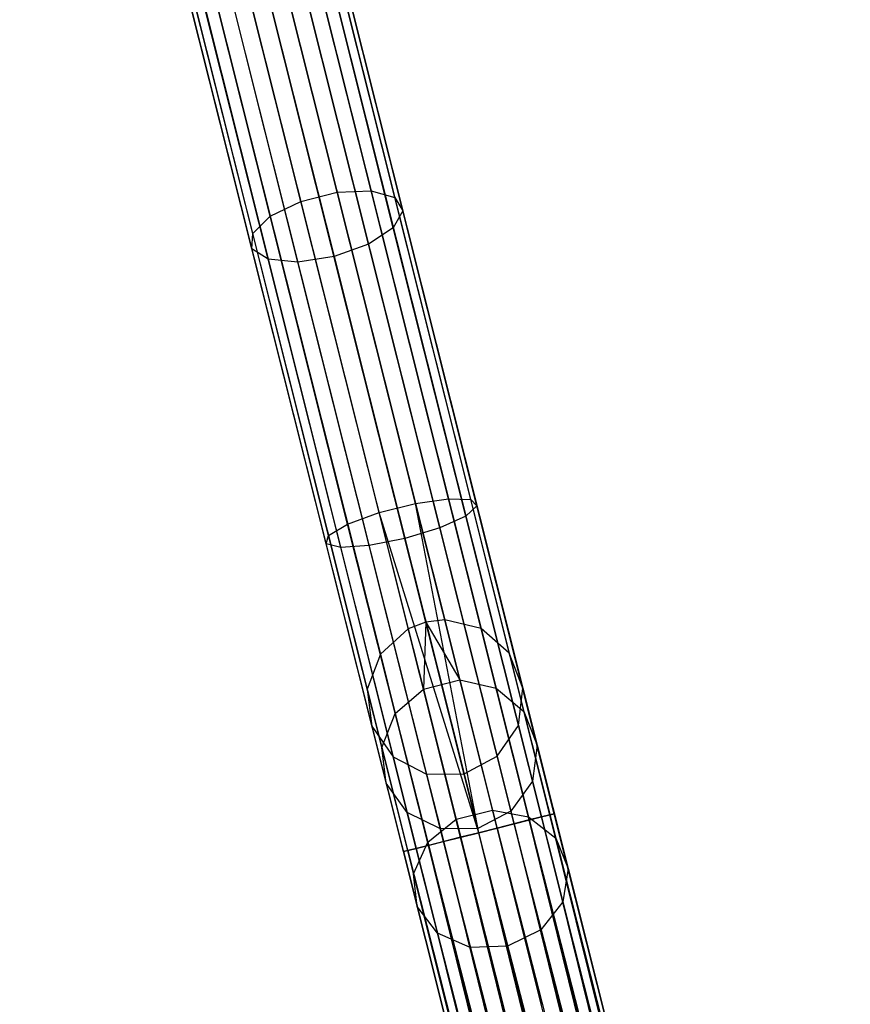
# Model space of a CAD drawing. Extents: x -102 to 101, y -101 to 102.
# Tile 123 of 256: x -26 to -16, y 76 to 88. Entities that reach past the tile are written whole.
import ezdxf

# ---------------------------------------------------------------- set-up
doc = ezdxf.new("R2010")
doc.units = 0
doc.header["$LTSCALE"] = 25.4
doc.layers.get('0').update_dxf_attribs({"linetype": 'CONTINUOUS'})

# ---------------------------------------------------------------- blocks, each defined once
blk = doc.blocks.new('NL2500012268_STL')
at = {"color": 0}
for p, q in [((82.285, 80.886, 46.035), (77.85, 98.518, 306.035)), ((82.285, 80.886, 46.035), (77.85, 98.518, 306.035)), ((78.089, 98.549, 306.037), (82.524, 80.917, 46.037)), ((78.089, 98.549, 306.037), (82.524, 80.917, 46.037)), ((77.625, 98.432, 306.037), (82.06, 80.8, 46.037)), ((77.625, 98.432, 306.037), (82.06, 80.8, 46.037)), ((78.555, 98.437, 306.053), (82.989, 80.805, 46.053)), ((78.555, 98.437, 306.053), (82.989, 80.805, 46.053)), ((77.268, 98.113, 306.053), (81.703, 80.481, 46.053)), ((77.268, 98.113, 306.053), (81.703, 80.481, 46.053)), ((78.914, 98.122, 306.08), (83.349, 80.49, 46.08)), ((78.914, 98.122, 306.08), (83.349, 80.49, 46.08)), ((77.101, 97.666, 306.08), (81.535, 80.034, 46.08)), ((77.101, 97.666, 306.08), (81.535, 80.034, 46.08)), ((79.086, 97.676, 306.113), (83.52, 80.045, 46.113)), ((79.086, 97.676, 306.113), (83.52, 80.045, 46.113)), ((77.16, 97.192, 306.113), (81.595, 79.56, 46.113)), ((77.16, 97.192, 306.113), (81.595, 79.56, 46.113)), ((79.03, 97.202, 306.145), (83.465, 79.57, 46.145)), ((79.03, 97.202, 306.145), (83.465, 79.57, 46.145)), ((77.434, 96.801, 306.145), (81.868, 79.169, 46.145)), ((77.434, 96.801, 306.145), (81.868, 79.169, 46.145)), ((78.76, 96.808, 306.167), (83.194, 79.176, 46.167)), ((78.76, 96.808, 306.167), (83.194, 79.176, 46.167)), ((77.858, 96.581, 306.167), (82.293, 78.949, 46.167)), ((77.858, 96.581, 306.167), (82.293, 78.949, 46.167)), ((78.337, 96.583, 306.175), (82.772, 78.952, 46.175)), ((78.337, 96.583, 306.175), (82.772, 78.952, 46.175)), ((81.152, 86.37, 326.732), (80.24, 89.998, 324.626)), ((81.152, 86.37, 326.732), (80.24, 89.998, 324.626)), ((81.585, 86.388, 326.528), (80.682, 89.977, 324.444)), ((81.585, 86.388, 326.528), (80.682, 89.977, 324.444)), ((80.688, 86.253, 326.732), (79.776, 89.882, 324.626)), ((80.688, 86.253, 326.732), (79.776, 89.882, 324.626)), ((81.887, 86.302, 326.166), (81.001, 89.823, 324.122)), ((81.887, 86.302, 326.166), (81.001, 89.823, 324.122)), ((80.299, 86.064, 326.528), (79.396, 89.654, 324.444)), ((80.299, 86.064, 326.528), (79.396, 89.654, 324.444)), ((81.989, 86.132, 325.731), (81.124, 89.571, 323.734)), ((81.989, 86.132, 325.731), (81.124, 89.571, 323.734)), ((80.074, 85.845, 326.166), (79.188, 89.367, 324.122)), ((80.074, 85.845, 326.166), (79.188, 89.367, 324.122)), ((81.868, 85.917, 325.32), (81.023, 89.279, 323.369)), ((81.868, 85.917, 325.32), (81.023, 89.279, 323.369)), ((80.064, 85.648, 325.731), (79.199, 89.087, 323.734)), ((80.064, 85.648, 325.731), (79.199, 89.087, 323.734)), ((81.552, 85.707, 325.029), (80.72, 89.014, 323.11)), ((81.552, 85.707, 325.029), (80.72, 89.014, 323.11)), ((80.272, 85.516, 325.32), (79.426, 88.878, 323.369)), ((80.272, 85.516, 325.32), (79.426, 88.878, 323.369)), ((80.285, 88.837, 323.016), (81.112, 85.55, 324.924)), ((80.285, 88.837, 323.016), (81.112, 85.55, 324.924)), ((80.65, 85.481, 325.029), (79.819, 88.788, 323.11)), ((80.65, 85.481, 325.029), (79.819, 88.788, 323.11)), ((80.688, 86.253, 326.732), (81.152, 86.37, 326.732)), ((80.688, 86.253, 326.732), (81.152, 86.37, 326.732)), ((81.152, 86.37, 326.732), (81.585, 86.388, 326.528)), ((81.152, 86.37, 326.732), (81.585, 86.388, 326.528)), ((82.15, 82.402, 328.032), (81.152, 86.37, 326.732)), ((82.15, 82.402, 328.032), (81.152, 86.37, 326.732)), ((81.585, 86.388, 326.528), (81.887, 86.302, 326.166)), ((82.573, 82.462, 327.814), (81.585, 86.388, 326.528)), ((82.573, 82.462, 327.814), (81.585, 86.388, 326.528)), ((81.585, 86.388, 326.528), (81.887, 86.302, 326.166)), ((81.887, 86.302, 326.166), (81.989, 86.132, 325.731)), ((82.856, 82.45, 327.428), (81.887, 86.302, 326.166)), ((82.856, 82.45, 327.428), (81.887, 86.302, 326.166)), ((81.887, 86.302, 326.166), (81.989, 86.132, 325.731)), ((80.299, 86.064, 326.528), (80.688, 86.253, 326.732)), ((80.299, 86.064, 326.528), (80.688, 86.253, 326.732)), ((81.686, 82.285, 328.032), (80.688, 86.253, 326.732)), ((81.686, 82.285, 328.032), (80.688, 86.253, 326.732)), ((80.074, 85.845, 326.166), (80.299, 86.064, 326.528)), ((80.074, 85.845, 326.166), (80.299, 86.064, 326.528)), ((81.286, 82.138, 327.814), (80.299, 86.064, 326.528)), ((81.286, 82.138, 327.814), (80.299, 86.064, 326.528)), ((81.989, 86.132, 325.731), (81.868, 85.917, 325.32)), ((81.989, 86.132, 325.731), (81.868, 85.917, 325.32)), ((82.935, 82.37, 326.963), (81.989, 86.132, 325.731)), ((82.935, 82.37, 326.963), (81.989, 86.132, 325.731)), ((81.868, 85.917, 325.32), (81.552, 85.707, 325.029)), ((81.868, 85.917, 325.32), (81.552, 85.707, 325.029)), ((82.793, 82.241, 326.525), (81.868, 85.917, 325.32)), ((82.793, 82.241, 326.525), (81.868, 85.917, 325.32)), ((80.064, 85.648, 325.731), (80.074, 85.845, 326.166)), ((80.064, 85.648, 325.731), (80.074, 85.845, 326.166)), ((81.042, 81.994, 327.428), (80.074, 85.845, 326.166)), ((81.042, 81.994, 327.428), (80.074, 85.845, 326.166)), ((81.552, 85.707, 325.029), (81.112, 85.55, 324.924)), ((81.552, 85.707, 325.029), (81.112, 85.55, 324.924)), ((82.461, 82.091, 326.214), (81.552, 85.707, 325.029)), ((82.461, 82.091, 326.214), (81.552, 85.707, 325.029)), ((80.272, 85.516, 325.32), (80.064, 85.648, 325.731)), ((81.01, 81.886, 326.963), (80.064, 85.648, 325.731)), ((80.272, 85.516, 325.32), (80.064, 85.648, 325.731)), ((81.01, 81.886, 326.963), (80.064, 85.648, 325.731)), ((81.112, 85.55, 324.924), (80.65, 85.481, 325.029)), ((81.112, 85.55, 324.924), (80.65, 85.481, 325.029)), ((81.112, 85.55, 324.924), (82.016, 81.955, 326.102)), ((81.112, 85.55, 324.924), (82.016, 81.955, 326.102)), ((80.65, 85.481, 325.029), (80.272, 85.516, 325.32)), ((81.197, 81.839, 326.525), (80.272, 85.516, 325.32)), ((80.65, 85.481, 325.029), (80.272, 85.516, 325.32)), ((81.197, 81.839, 326.525), (80.272, 85.516, 325.32)), ((81.56, 81.864, 326.214), (80.65, 85.481, 325.029)), ((81.56, 81.864, 326.214), (80.65, 85.481, 325.029)), ((81.686, 82.285, 328.032), (82.15, 82.402, 328.032)), ((81.686, 82.285, 328.032), (82.15, 82.402, 328.032)), ((82.15, 82.402, 328.032), (82.573, 82.462, 327.814)), ((82.15, 82.402, 328.032), (82.573, 82.462, 327.814)), ((82.96, 78.202, 328.5), (82.15, 82.402, 328.032)), ((82.96, 78.202, 328.5), (82.15, 82.402, 328.032)), ((83.192, 78.261, 328.471), (82.15, 82.402, 328.032)), ((83.192, 78.261, 328.471), (82.15, 82.402, 328.032)), ((82.573, 82.462, 327.814), (82.856, 82.45, 327.428)), ((83.603, 78.364, 328.249), (82.573, 82.462, 327.814)), ((83.603, 78.364, 328.249), (82.573, 82.462, 327.814)), ((82.573, 82.462, 327.814), (82.856, 82.45, 327.428)), ((82.856, 82.45, 327.428), (82.935, 82.37, 326.963)), ((83.867, 78.43, 327.855), (82.856, 82.45, 327.428)), ((83.867, 78.43, 327.855), (82.856, 82.45, 327.428)), ((82.856, 82.45, 327.428), (82.935, 82.37, 326.963)), ((81.286, 82.138, 327.814), (81.686, 82.285, 328.032)), ((81.286, 82.138, 327.814), (81.686, 82.285, 328.032)), ((82.728, 78.144, 328.471), (81.686, 82.285, 328.032)), ((82.728, 78.144, 328.471), (81.686, 82.285, 328.032)), ((82.96, 78.202, 328.5), (81.686, 82.285, 328.032)), ((82.96, 78.202, 328.5), (81.686, 82.285, 328.032)), ((82.935, 82.37, 326.963), (82.793, 82.241, 326.525)), ((82.935, 82.37, 326.963), (82.793, 82.241, 326.525)), ((83.923, 78.444, 327.379), (82.935, 82.37, 326.963)), ((83.923, 78.444, 327.379), (82.935, 82.37, 326.963)), ((81.042, 81.994, 327.428), (81.286, 82.138, 327.814)), ((81.042, 81.994, 327.428), (81.286, 82.138, 327.814)), ((82.317, 78.04, 328.249), (81.286, 82.138, 327.814)), ((82.317, 78.04, 328.249), (81.286, 82.138, 327.814)), ((82.793, 82.241, 326.525), (82.461, 82.091, 326.214)), ((82.793, 82.241, 326.525), (82.461, 82.091, 326.214)), ((83.758, 78.403, 326.932), (82.793, 82.241, 326.525)), ((83.758, 78.403, 326.932), (82.793, 82.241, 326.525)), ((82.461, 82.091, 326.214), (82.016, 81.955, 326.102)), ((82.461, 82.091, 326.214), (82.016, 81.955, 326.102)), ((83.411, 78.316, 326.615), (82.461, 82.091, 326.214)), ((83.411, 78.316, 326.615), (82.461, 82.091, 326.214)), ((81.01, 81.886, 326.963), (81.042, 81.994, 327.428)), ((81.01, 81.886, 326.963), (81.042, 81.994, 327.428)), ((81.197, 81.839, 326.525), (81.01, 81.886, 326.963)), ((81.997, 77.96, 327.379), (81.01, 81.886, 326.963)), ((81.197, 81.839, 326.525), (81.01, 81.886, 326.963)), ((81.997, 77.96, 327.379), (81.01, 81.886, 326.963)), ((82.053, 77.974, 327.855), (81.042, 81.994, 327.428)), ((82.053, 77.974, 327.855), (81.042, 81.994, 327.428)), ((82.016, 81.955, 326.102), (81.56, 81.864, 326.214)), ((82.016, 81.955, 326.102), (81.56, 81.864, 326.214)), ((82.96, 78.202, 326.5), (82.016, 81.955, 326.102)), ((82.96, 78.202, 326.5), (82.016, 81.955, 326.102)), ((81.56, 81.864, 326.214), (81.197, 81.839, 326.525)), ((81.56, 81.864, 326.214), (81.197, 81.839, 326.525)), ((82.162, 78.001, 326.932), (81.197, 81.839, 326.525)), ((82.162, 78.001, 326.932), (81.197, 81.839, 326.525)), ((82.509, 78.089, 326.615), (81.56, 81.864, 326.214)), ((82.509, 78.089, 326.615), (81.56, 81.864, 326.214)), ((82.285, 80.886, 46.035), (82.06, 80.8, 46.037)), ((82.285, 80.886, 46.035), (82.06, 80.8, 46.037)), ((82.285, 80.886, 46.035), (82.253, 80.033, 41.619)), ((82.285, 80.886, 46.035), (82.253, 80.033, 41.619)), ((82.524, 80.917, 46.037), (82.285, 80.886, 46.035)), ((82.524, 80.917, 46.037), (82.285, 80.886, 46.035)), ((82.285, 80.886, 46.035), (82.717, 80.15, 41.619)), ((82.285, 80.886, 46.035), (82.717, 80.15, 41.619)), ((82.989, 80.805, 46.053), (82.524, 80.917, 46.037)), ((82.524, 80.917, 46.037), (82.717, 80.15, 41.619)), ((82.524, 80.917, 46.037), (82.717, 80.15, 41.619)), ((82.989, 80.805, 46.053), (82.524, 80.917, 46.037)), ((82.06, 80.8, 46.037), (81.703, 80.481, 46.053)), ((82.06, 80.8, 46.037), (81.703, 80.481, 46.053)), ((82.06, 80.8, 46.037), (82.253, 80.033, 41.619)), ((82.06, 80.8, 46.037), (82.253, 80.033, 41.619)), ((83.349, 80.49, 46.08), (82.989, 80.805, 46.053)), ((82.989, 80.805, 46.053), (83.18, 80.047, 41.682)), ((82.989, 80.805, 46.053), (83.18, 80.047, 41.682)), ((83.349, 80.49, 46.08), (82.989, 80.805, 46.053)), ((81.703, 80.481, 46.053), (81.535, 80.034, 46.08)), ((81.703, 80.481, 46.053), (81.535, 80.034, 46.08)), ((81.703, 80.481, 46.053), (81.894, 79.723, 41.682)), ((81.703, 80.481, 46.053), (81.894, 79.723, 41.682)), ((83.52, 80.045, 46.113), (83.349, 80.49, 46.08)), ((83.349, 80.49, 46.08), (83.536, 79.746, 41.792)), ((83.349, 80.49, 46.08), (83.536, 79.746, 41.792)), ((83.52, 80.045, 46.113), (83.349, 80.49, 46.08)), ((82.253, 80.033, 41.619), (82.717, 80.15, 41.619)), ((82.253, 80.033, 41.619), (82.717, 80.15, 41.619)), ((82.717, 80.15, 41.619), (83.135, 78.49, 37.471)), ((82.717, 80.15, 41.619), (83.135, 78.49, 37.471)), ((82.717, 80.15, 41.619), (83.18, 80.047, 41.682)), ((82.717, 80.15, 41.619), (83.18, 80.047, 41.682)), ((81.535, 80.034, 46.08), (81.595, 79.56, 46.113)), ((81.535, 80.034, 46.08), (81.595, 79.56, 46.113)), ((81.535, 80.034, 46.08), (81.722, 79.29, 41.792)), ((81.535, 80.034, 46.08), (81.722, 79.29, 41.792)), ((81.894, 79.723, 41.682), (82.253, 80.033, 41.619)), ((81.894, 79.723, 41.682), (82.253, 80.033, 41.619)), ((82.253, 80.033, 41.619), (82.67, 78.373, 37.471)), ((82.253, 80.033, 41.619), (82.67, 78.373, 37.471)), ((83.18, 80.047, 41.682), (83.593, 78.404, 37.577)), ((83.18, 80.047, 41.682), (83.593, 78.404, 37.577)), ((83.18, 80.047, 41.682), (83.536, 79.746, 41.792)), ((83.18, 80.047, 41.682), (83.536, 79.746, 41.792)), ((83.465, 79.57, 46.145), (83.52, 80.045, 46.113)), ((83.465, 79.57, 46.145), (83.52, 80.045, 46.113)), ((83.52, 80.045, 46.113), (83.703, 79.318, 41.925)), ((83.52, 80.045, 46.113), (83.703, 79.318, 41.925)), ((81.722, 79.29, 41.792), (81.894, 79.723, 41.682)), ((81.722, 79.29, 41.792), (81.894, 79.723, 41.682)), ((81.894, 79.723, 41.682), (82.307, 78.08, 37.577)), ((81.894, 79.723, 41.682), (82.307, 78.08, 37.577)), ((83.536, 79.746, 41.792), (83.941, 78.134, 37.765)), ((83.536, 79.746, 41.792), (83.941, 78.134, 37.765)), ((83.536, 79.746, 41.792), (83.703, 79.318, 41.925)), ((83.536, 79.746, 41.792), (83.703, 79.318, 41.925)), ((81.595, 79.56, 46.113), (81.868, 79.169, 46.145)), ((81.595, 79.56, 46.113), (81.868, 79.169, 46.145)), ((81.595, 79.56, 46.113), (81.778, 78.834, 41.925)), ((81.595, 79.56, 46.113), (81.778, 78.834, 41.925)), ((83.194, 79.176, 46.167), (83.465, 79.57, 46.145)), ((83.194, 79.176, 46.167), (83.465, 79.57, 46.145)), ((83.465, 79.57, 46.145), (83.643, 78.86, 42.051)), ((83.465, 79.57, 46.145), (83.643, 78.86, 42.051)), ((81.778, 78.834, 41.925), (81.722, 79.29, 41.792)), ((81.722, 79.29, 41.792), (82.128, 77.678, 37.765)), ((81.722, 79.29, 41.792), (82.128, 77.678, 37.765)), ((81.778, 78.834, 41.925), (81.722, 79.29, 41.792)), ((83.703, 79.318, 41.925), (83.643, 78.86, 42.051)), ((83.703, 79.318, 41.925), (83.643, 78.86, 42.051)), ((83.703, 79.318, 41.925), (84.099, 77.744, 37.993)), ((83.703, 79.318, 41.925), (84.099, 77.744, 37.993)), ((81.868, 79.169, 46.145), (82.293, 78.949, 46.167)), ((81.868, 79.169, 46.145), (82.293, 78.949, 46.167)), ((81.868, 79.169, 46.145), (82.047, 78.458, 42.051)), ((81.868, 79.169, 46.145), (82.047, 78.458, 42.051)), ((82.772, 78.952, 46.175), (83.194, 79.176, 46.167)), ((82.772, 78.952, 46.175), (83.194, 79.176, 46.167)), ((83.194, 79.176, 46.167), (83.37, 78.477, 42.14)), ((83.194, 79.176, 46.167), (83.37, 78.477, 42.14)), ((82.293, 78.949, 46.167), (82.772, 78.952, 46.175)), ((82.293, 78.949, 46.167), (82.772, 78.952, 46.175)), ((82.293, 78.949, 46.167), (82.469, 78.25, 42.14)), ((82.293, 78.949, 46.167), (82.469, 78.25, 42.14)), ((82.772, 78.952, 46.175), (82.946, 78.257, 42.172)), ((82.772, 78.952, 46.175), (82.946, 78.257, 42.172)), ((82.047, 78.458, 42.051), (81.778, 78.834, 41.925)), ((81.778, 78.834, 41.925), (82.174, 77.259, 37.993)), ((81.778, 78.834, 41.925), (82.174, 77.259, 37.993)), ((82.047, 78.458, 42.051), (81.778, 78.834, 41.925)), ((83.643, 78.86, 42.051), (83.37, 78.477, 42.14)), ((83.643, 78.86, 42.051), (83.37, 78.477, 42.14)), ((83.643, 78.86, 42.051), (84.03, 77.321, 38.207)), ((83.643, 78.86, 42.051), (84.03, 77.321, 38.207)), ((82.469, 78.25, 42.14), (82.047, 78.458, 42.051)), ((82.047, 78.458, 42.051), (82.434, 76.92, 38.207)), ((82.047, 78.458, 42.051), (82.434, 76.92, 38.207)), ((82.469, 78.25, 42.14), (82.047, 78.458, 42.051)), ((82.307, 78.08, 37.577), (82.67, 78.373, 37.471)), ((82.307, 78.08, 37.577), (82.67, 78.373, 37.471)), ((82.67, 78.373, 37.471), (83.135, 78.49, 37.471)), ((82.67, 78.373, 37.471), (83.135, 78.49, 37.471)), ((82.67, 78.373, 37.471), (83.294, 75.894, 33.781)), ((82.67, 78.373, 37.471), (83.294, 75.894, 33.781)), ((83.37, 78.477, 42.14), (82.946, 78.257, 42.172)), ((83.37, 78.477, 42.14), (82.946, 78.257, 42.172)), ((83.135, 78.49, 37.471), (83.758, 76.011, 33.781)), ((83.135, 78.49, 37.471), (83.758, 76.011, 33.781)), ((83.135, 78.49, 37.471), (83.593, 78.404, 37.577)), ((83.135, 78.49, 37.471), (83.593, 78.404, 37.577)), ((83.37, 78.477, 42.14), (83.751, 76.963, 38.358)), ((83.37, 78.477, 42.14), (83.751, 76.963, 38.358)), ((83.411, 78.316, 326.615), (83.758, 78.403, 326.932)), ((83.411, 78.316, 326.615), (83.758, 78.403, 326.932)), ((83.593, 78.404, 37.577), (84.21, 75.951, 33.927)), ((83.593, 78.404, 37.577), (84.21, 75.951, 33.927)), ((83.593, 78.404, 37.577), (83.941, 78.134, 37.765)), ((83.593, 78.404, 37.577), (83.941, 78.134, 37.765)), ((83.867, 78.43, 327.855), (83.603, 78.364, 328.249)), ((83.867, 78.43, 327.855), (83.603, 78.364, 328.249)), ((83.758, 78.403, 326.932), (83.923, 78.444, 327.379)), ((83.758, 78.403, 326.932), (83.923, 78.444, 327.379)), ((83.758, 78.403, 326.932), (92.721, 42.112, 326.751)), ((92.985, 42.178, 327.145), (83.758, 78.403, 326.932)), ((92.985, 42.178, 327.145), (83.758, 78.403, 326.932)), ((92.876, 42.151, 326.932), (83.758, 78.403, 326.932)), ((92.876, 42.151, 326.932), (83.758, 78.403, 326.932)), ((83.758, 78.403, 326.932), (92.721, 42.112, 326.751)), ((83.923, 78.444, 327.379), (83.867, 78.43, 327.855)), ((83.923, 78.444, 327.379), (83.867, 78.43, 327.855)), ((83.867, 78.43, 327.855), (93.041, 42.192, 327.621)), ((92.876, 42.151, 328.068), (83.867, 78.43, 327.855)), ((92.876, 42.151, 328.068), (83.867, 78.43, 327.855)), ((92.985, 42.178, 327.855), (83.867, 78.43, 327.855)), ((92.985, 42.178, 327.855), (83.867, 78.43, 327.855)), ((83.867, 78.43, 327.855), (93.041, 42.192, 327.621)), ((93.041, 42.192, 327.379), (83.923, 78.444, 327.379)), ((93.041, 42.192, 327.621), (83.923, 78.444, 327.379)), ((83.923, 78.444, 327.379), (92.985, 42.178, 327.145)), ((93.041, 42.192, 327.621), (83.923, 78.444, 327.379)), ((93.041, 42.192, 327.379), (83.923, 78.444, 327.379)), ((83.923, 78.444, 327.379), (92.985, 42.178, 327.145)), ((82.946, 78.257, 42.172), (82.469, 78.25, 42.14)), ((82.946, 78.257, 42.172), (82.469, 78.25, 42.14)), ((82.469, 78.25, 42.14), (82.849, 76.737, 38.358)), ((82.469, 78.25, 42.14), (82.849, 76.737, 38.358)), ((83.325, 76.753, 38.413), (82.946, 78.257, 42.172)), ((83.325, 76.753, 38.413), (82.946, 78.257, 42.172)), ((82.96, 78.202, 326.5), (83.411, 78.316, 326.615)), ((82.96, 78.202, 326.5), (83.411, 78.316, 326.615)), ((83.192, 78.261, 328.471), (82.96, 78.202, 328.5)), ((83.192, 78.261, 328.471), (82.96, 78.202, 328.5)), ((83.603, 78.364, 328.249), (83.192, 78.261, 328.471)), ((83.603, 78.364, 328.249), (83.192, 78.261, 328.471)), ((83.192, 78.261, 328.471), (92.528, 42.064, 328.385)), ((92.31, 42.009, 328.471), (83.192, 78.261, 328.471)), ((92.31, 42.009, 328.471), (83.192, 78.261, 328.471)), ((83.192, 78.261, 328.471), (92.528, 42.064, 328.385)), ((83.411, 78.316, 326.615), (92.31, 42.009, 326.529)), ((92.721, 42.112, 326.751), (83.411, 78.316, 326.615)), ((92.721, 42.112, 326.751), (83.411, 78.316, 326.615)), ((92.528, 42.064, 326.615), (83.411, 78.316, 326.615)), ((92.528, 42.064, 326.615), (83.411, 78.316, 326.615)), ((83.411, 78.316, 326.615), (92.31, 42.009, 326.529)), ((83.603, 78.364, 328.249), (92.876, 42.151, 328.068)), ((92.528, 42.064, 328.385), (83.603, 78.364, 328.249)), ((92.528, 42.064, 328.385), (83.603, 78.364, 328.249)), ((92.721, 42.112, 328.249), (83.603, 78.364, 328.249)), ((92.721, 42.112, 328.249), (83.603, 78.364, 328.249)), ((83.603, 78.364, 328.249), (92.876, 42.151, 328.068)), ((82.728, 78.144, 328.471), (82.317, 78.04, 328.249)), ((82.728, 78.144, 328.471), (82.317, 78.04, 328.249)), ((82.509, 78.089, 326.615), (82.96, 78.202, 326.5)), ((82.509, 78.089, 326.615), (82.96, 78.202, 326.5)), ((82.96, 78.202, 328.5), (82.728, 78.144, 328.471)), ((82.96, 78.202, 328.5), (82.728, 78.144, 328.471)), ((91.627, 41.837, 328.385), (82.728, 78.144, 328.471)), ((91.627, 41.837, 328.385), (82.728, 78.144, 328.471)), ((91.846, 41.892, 328.471), (82.728, 78.144, 328.471)), ((91.846, 41.892, 328.471), (82.728, 78.144, 328.471)), ((92.31, 42.009, 326.529), (82.96, 78.202, 326.5)), ((92.078, 41.95, 328.5), (82.96, 78.202, 328.5)), ((92.078, 41.95, 328.5), (82.96, 78.202, 328.5)), ((92.078, 41.95, 326.5), (82.96, 78.202, 326.5)), ((92.31, 42.009, 326.529), (82.96, 78.202, 326.5)), ((92.078, 41.95, 326.5), (82.96, 78.202, 326.5)), ((91.846, 41.892, 326.529), (82.96, 78.202, 326.5)), ((91.846, 41.892, 326.529), (82.96, 78.202, 326.5)), ((83.941, 78.134, 37.765), (84.546, 75.728, 34.185)), ((83.941, 78.134, 37.765), (84.546, 75.728, 34.185)), ((83.941, 78.134, 37.765), (84.099, 77.744, 37.993)), ((83.941, 78.134, 37.765), (84.099, 77.744, 37.993)), ((81.997, 77.96, 327.379), (82.162, 78.001, 326.932)), ((81.997, 77.96, 327.379), (82.162, 78.001, 326.932)), ((82.317, 78.04, 328.249), (82.053, 77.974, 327.855)), ((82.317, 78.04, 328.249), (82.053, 77.974, 327.855)), ((82.128, 77.678, 37.765), (82.307, 78.08, 37.577)), ((82.128, 77.678, 37.765), (82.307, 78.08, 37.577)), ((82.162, 78.001, 326.932), (82.509, 78.089, 326.615)), ((82.162, 78.001, 326.932), (82.509, 78.089, 326.615)), ((82.162, 78.001, 326.932), (91.171, 41.722, 327.145)), ((91.435, 41.789, 326.751), (82.162, 78.001, 326.932)), ((91.435, 41.789, 326.751), (82.162, 78.001, 326.932)), ((91.28, 41.75, 326.932), (82.162, 78.001, 326.932)), ((91.28, 41.75, 326.932), (82.162, 78.001, 326.932)), ((82.162, 78.001, 326.932), (91.171, 41.722, 327.145)), ((82.307, 78.08, 37.577), (82.924, 75.628, 33.927)), ((82.307, 78.08, 37.577), (82.924, 75.628, 33.927)), ((82.317, 78.04, 328.249), (91.627, 41.837, 328.385)), ((91.28, 41.75, 328.068), (82.317, 78.04, 328.249)), ((91.28, 41.75, 328.068), (82.317, 78.04, 328.249)), ((91.435, 41.789, 328.249), (82.317, 78.04, 328.249)), ((91.435, 41.789, 328.249), (82.317, 78.04, 328.249)), ((82.317, 78.04, 328.249), (91.627, 41.837, 328.385)), ((82.509, 78.089, 326.615), (91.435, 41.789, 326.751)), ((91.846, 41.892, 326.529), (82.509, 78.089, 326.615)), ((91.846, 41.892, 326.529), (82.509, 78.089, 326.615)), ((91.627, 41.837, 326.615), (82.509, 78.089, 326.615)), ((91.627, 41.837, 326.615), (82.509, 78.089, 326.615)), ((82.509, 78.089, 326.615), (91.435, 41.789, 326.751)), ((82.053, 77.974, 327.855), (81.997, 77.96, 327.379)), ((82.053, 77.974, 327.855), (81.997, 77.96, 327.379)), ((81.997, 77.96, 327.379), (91.115, 41.708, 327.621)), ((91.115, 41.708, 327.379), (81.997, 77.96, 327.379)), ((81.997, 77.96, 327.379), (91.115, 41.708, 327.621)), ((91.171, 41.722, 327.145), (81.997, 77.96, 327.379)), ((91.171, 41.722, 327.145), (81.997, 77.96, 327.379)), ((91.115, 41.708, 327.379), (81.997, 77.96, 327.379)), ((82.053, 77.974, 327.855), (91.28, 41.75, 328.068)), ((91.115, 41.708, 327.621), (82.053, 77.974, 327.855)), ((91.115, 41.708, 327.621), (82.053, 77.974, 327.855)), ((91.171, 41.722, 327.855), (82.053, 77.974, 327.855)), ((91.171, 41.722, 327.855), (82.053, 77.974, 327.855)), ((82.053, 77.974, 327.855), (91.28, 41.75, 328.068)), ((84.099, 77.744, 37.993), (84.03, 77.321, 38.207)), ((84.099, 77.744, 37.993), (84.03, 77.321, 38.207)), ((84.099, 77.744, 37.993), (84.69, 75.394, 34.495)), ((84.099, 77.744, 37.993), (84.69, 75.394, 34.495)), ((82.174, 77.259, 37.993), (82.128, 77.678, 37.765)), ((82.128, 77.678, 37.765), (82.733, 75.272, 34.185)), ((82.128, 77.678, 37.765), (82.733, 75.272, 34.185)), ((82.174, 77.259, 37.993), (82.128, 77.678, 37.765)), ((82.434, 76.92, 38.207), (82.174, 77.259, 37.993)), ((82.174, 77.259, 37.993), (82.764, 74.91, 34.495)), ((82.174, 77.259, 37.993), (82.764, 74.91, 34.495)), ((82.434, 76.92, 38.207), (82.174, 77.259, 37.993)), ((84.03, 77.321, 38.207), (83.751, 76.963, 38.358)), ((84.03, 77.321, 38.207), (83.751, 76.963, 38.358)), ((84.03, 77.321, 38.207), (84.608, 75.024, 34.788)), ((84.03, 77.321, 38.207), (84.608, 75.024, 34.788)), ((82.849, 76.737, 38.358), (82.434, 76.92, 38.207)), ((82.434, 76.92, 38.207), (83.012, 74.623, 34.788)), ((82.434, 76.92, 38.207), (83.012, 74.623, 34.788)), ((82.849, 76.737, 38.358), (82.434, 76.92, 38.207)), ((83.751, 76.963, 38.358), (83.325, 76.753, 38.413)), ((83.751, 76.963, 38.358), (83.325, 76.753, 38.413)), ((83.751, 76.963, 38.358), (84.319, 74.704, 34.996)), ((83.751, 76.963, 38.358), (84.319, 74.704, 34.996)), ((83.325, 76.753, 38.413), (82.849, 76.737, 38.358)), ((83.325, 76.753, 38.413), (82.849, 76.737, 38.358)), ((82.849, 76.737, 38.358), (83.418, 74.478, 34.996)), ((82.849, 76.737, 38.358), (83.418, 74.478, 34.996)), ((83.889, 74.507, 35.071), (83.325, 76.753, 38.413)), ((83.889, 74.507, 35.071), (83.325, 76.753, 38.413))]:
    blk.add_line(p, q, dxfattribs=at)

msp = doc.modelspace()

# ---------------------------------------------------------------- block references
at = {"color": 0}
msp.add_blockref('NL2500012268_STL', (-103.369, -0.081, -1716.928), dxfattribs=at)

doc.saveas('drawing.dxf')
